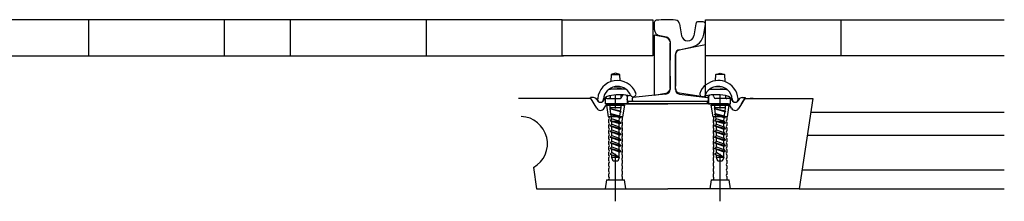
# Model space of a CAD drawing. Header units: millimetres. Extents: x 96940 to 101272, y 432237 to 434659.
# Tile 145 of 256: x 97720.805 to 97722.981, y 432628.783 to 432629.185. Entities that reach past the tile are written whole.
import ezdxf

# ---------------------------------------------------------------- set-up
doc = ezdxf.new("R2010")
doc.units = ezdxf.units.MM
doc.linetypes.add('GWI_DASHED', pattern=[5, 3.5, -1.5])
doc.layers.add('1', color=7, linetype='Continuous')

msp = doc.modelspace()

# ---------------------------------------------------------------- linework, layer by layer
at = {"layer": '1', "color": 1}
for p, q in [((97722.0036, 432629.18459), (97720.45753, 432629.18459)), ((97720.95753, 432629.10459), (97720.95753, 432629.18459)), ((97721.25753, 432629.10459), (97721.25753, 432629.18459)), ((97721.4036, 432629.10459), (97721.4036, 432629.18459)), ((97721.7036, 432629.10459), (97721.7036, 432629.18459)), ((97722.0036, 432629.10459), (97722.0036, 432629.18459)), ((97722.0036, 432629.18459), (97722.2036, 432629.18459)), ((97722.2036, 432629.18459), (97722.2036, 432629.10459)), ((97722.32012, 432629.10459), (97722.32012, 432629.18459)), ((97722.32012, 432629.18459), (97722.42236, 432629.18459)), ((97722.42236, 432629.18459), (97722.49936, 432629.18459)), ((97722.49936, 432629.18459), (97722.98052, 432629.18459)), ((97722.62012, 432629.10459), (97722.62012, 432629.18459)), ((97722.24187, 432629.13644), (97722.24187, 432629.09541)), ((97722.24187, 432629.03243), (97722.24187, 432629.13299)), ((97720.45753, 432629.10459), (97722.0036, 432629.10459)), ((97721.99962, 432629.10459), (97722.00612, 432629.10459)), ((97722.2036, 432629.10459), (97722.0036, 432629.10459)), ((97722.25387, 432629.03568), (97722.25387, 432629.10629)), ((97722.25387, 432629.03759), (97722.25387, 432629.10629)), ((97722.25387, 432629.03568), (97722.25387, 432629.10629)), ((97722.98052, 432629.10459), (97722.32012, 432629.10459)), ((97722.24187, 432629.05976), (97722.24187, 432629.03004)), ((97722.25387, 432629.03509), (97722.25387, 432629.03759)), ((97722.0671, 432629.01058), (97721.90716, 432629.01058)), ((97722.01356, 432629.01058), (97721.99806, 432629.01058)), ((97722.03606, 432629.01058), (97722.02056, 432629.01058)), ((97722.04826, 432629.01058), (97722.04018, 432629.01058)), ((97722.06624, 432629.01203), (97722.06624, 432629.01253)), ((97722.07294, 432629.01253), (97722.06624, 432629.01253)), ((97722.07984, 432628.98877), (97722.06624, 432629.01203)), ((97722.07985, 432629.00857), (97722.08135, 432629.006)), ((97722.09519, 432629.00603), (97722.09548, 432629.00653)), ((97722.09873, 432629.00964), (97722.09873, 432628.99858)), ((97722.10241, 432629.01053), (97722.10956, 432629.01055)), ((97722.10241, 432629.01053), (97722.10647, 432629.01053)), ((97722.10785, 432629.01053), (97722.10647, 432629.01053)), ((97722.10785, 432629.01053), (97722.10989, 432629.01053)), ((97722.10956, 432629.01685), (97722.10956, 432629.01053)), ((97722.10989, 432629.01053), (97722.13166, 432629.01061)), ((97722.13356, 432629.01107), (97722.13356, 432629.01868)), ((97722.13592, 432629.01605), (97722.13559, 432629.01395)), ((97722.14543, 432629.01682), (97722.14706, 432629.01458)), ((97722.14706, 432629.01458), (97722.14706, 432628.99858)), ((97722.14706, 432629.00758), (97722.14706, 432629.00986)), ((97722.14956, 432628.99858), (97722.14956, 432629.00462)), ((97722.15006, 432629.00458), (97722.23706, 432629.00458)), ((97722.23706, 432629.00458), (97722.32406, 432629.00458)), ((97722.32456, 432628.99858), (97722.32456, 432629.00462)), ((97722.32456, 432629.00462), (97722.32456, 432628.99858)), ((97722.32706, 432629.01053), (97722.32698, 432629.01053)), ((97722.32907, 432629.01734), (97722.32706, 432629.01458)), ((97722.32706, 432629.01458), (97722.32706, 432628.99858)), ((97722.32706, 432629.00758), (97722.32706, 432629.00986)), ((97722.33853, 432629.01391), (97722.33819, 432629.01605)), ((97722.36422, 432629.01053), (97722.34248, 432629.01053)), ((97722.36627, 432629.01053), (97722.36422, 432629.01053)), ((97722.36456, 432629.01685), (97722.36456, 432629.01053)), ((97722.37171, 432629.01053), (97722.36456, 432629.01055)), ((97722.36627, 432629.01053), (97722.36764, 432629.01053)), ((97722.37171, 432629.01053), (97722.36764, 432629.01053)), ((97722.37539, 432628.99858), (97722.37539, 432629.00964)), ((97722.37893, 432629.00603), (97722.37864, 432629.00653)), ((97722.39427, 432629.00857), (97722.39276, 432629.006)), ((97722.40787, 432629.01203), (97722.39426, 432628.98874)), ((97722.39996, 432628.99858), (97722.40691, 432629.01058)), ((97722.39996, 432628.99858), (97722.40691, 432629.01058)), ((97722.40117, 432629.01253), (97722.40787, 432629.01253)), ((97722.40691, 432629.01058), (97722.41924, 432629.01058)), ((97722.40787, 432629.01253), (97722.40787, 432629.01203)), ((97722.42522, 432629.01058), (97722.41924, 432629.01058)), ((97722.41924, 432629.01058), (97722.55706, 432629.01058)), ((97722.55706, 432629.01058), (97722.52706, 432628.81058)), ((97722.09629, 432628.98878), (97722.09989, 432628.99503)), ((97722.13356, 432628.99858), (97722.09873, 432628.99858)), ((97722.10956, 432628.99858), (97722.10596, 432628.99853)), ((97722.12156, 432628.99858), (97722.10657, 432628.99858)), ((97722.23706, 432628.99858), (97722.12156, 432628.99858)), ((97722.13356, 432628.99858), (97722.23706, 432628.99858)), ((97722.14706, 432628.99858), (97722.13356, 432628.99858)), ((97722.35256, 432628.99858), (97722.23706, 432628.99858)), ((97722.32706, 432628.99858), (97722.34056, 432628.99858)), ((97722.36755, 432628.99858), (97722.35256, 432628.99858)), ((97722.36755, 432628.99858), (97722.35256, 432628.99858)), ((97722.36422, 432628.99853), (97722.36627, 432628.99853)), ((97722.36456, 432628.99858), (97722.36756, 432628.99858)), ((97722.36456, 432628.99858), (97722.36456, 432628.99853)), ((97722.36816, 432628.99853), (97722.36627, 432628.99853)), ((97722.36816, 432628.99853), (97722.37539, 432628.99858)), ((97722.36839, 432628.99853), (97722.36816, 432628.99853)), ((97722.37783, 432628.98878), (97722.37422, 432628.99503)), ((97722.37784, 432628.98877), (97722.37447, 432628.99459)), ((97722.37784, 432628.98877), (97722.37447, 432628.99459)), ((97722.39996, 432628.99858), (97722.39428, 432628.98877)), ((97722.39996, 432628.99858), (97722.39428, 432628.98877)), ((97722.98052, 432628.97958), (97722.55241, 432628.97958)), ((97722.98052, 432628.92863), (97722.54477, 432628.92863)), ((97721.93995, 432628.85799), (97721.94706, 432628.81058)), ((97722.53335, 432628.85253), (97722.98052, 432628.85253)), ((97721.94706, 432628.81058), (97722.23706, 432628.81058)), ((97722.52706, 432628.81058), (97722.23706, 432628.81058)), ((97722.52706, 432628.81058), (97722.98052, 432628.81058))]:
    msp.add_line(p, q, dxfattribs=at)
at = {"layer": '1', "color": 7}
for p, q in [((97722.20712, 432629.17824), (97722.20712, 432629.16388)), ((97722.26312, 432629.17559), (97722.26753, 432629.14912)), ((97722.29912, 432629.17559), (97722.2947, 432629.14903)), ((97722.29937, 432629.17708), (97722.29912, 432629.17559)), ((97722.31512, 432629.17959), (97722.30233, 432629.17959)), ((97722.31647, 432629.15229), (97722.32005, 432629.17376)), ((97722.23437, 432629.14614), (97722.21918, 432629.14918)), ((97722.24187, 432629.03243), (97722.24187, 432629.13299)), ((97722.25387, 432629.10886), (97722.25387, 432629.03759)), ((97722.25387, 432629.10785), (97722.25387, 432629.10854)), ((97722.26191, 432629.11834), (97722.28881, 432629.12373)), ((97722.25387, 432629.03004), (97722.25387, 432629.03509)), ((97722.15787, 432629.00987), (97722.15787, 432629.00759)), ((97722.19419, 432629.01622), (97722.16057, 432629.01286)), ((97722.23287, 432629.02009), (97722.19419, 432629.01622)), ((97722.26288, 432629.02009), (97722.32436, 432629.01285)), ((97722.32706, 432629.00758), (97722.32706, 432629.00986))]:
    msp.add_line(p, q, dxfattribs=at)
at = {"layer": '1', "color": 15, "ltscale": 0.03}
for p, q in [((97722.12156, 432629.0664), (97722.11206, 432629.0634)), ((97722.13106, 432629.0634), (97722.12156, 432629.0664)), ((97722.34306, 432629.0634), (97722.35256, 432629.0664)), ((97722.35256, 432629.0664), (97722.36206, 432629.0634)), ((97722.11206, 432629.0634), (97722.11128, 432629.04781)), ((97722.11206, 432629.0634), (97722.13106, 432629.0634)), ((97722.13174, 432629.0498), (97722.13106, 432629.0634)), ((97722.34238, 432629.0498), (97722.34306, 432629.0634)), ((97722.36206, 432629.0634), (97722.34306, 432629.0634)), ((97722.36206, 432629.0634), (97722.36284, 432629.04781)), ((97722.14399, 432629.0314), (97722.1076, 432629.0314)), ((97722.11859, 432629.0364), (97722.133, 432629.0364)), ((97722.33456, 432629.0314), (97722.33012, 432629.0314)), ((97722.33012, 432629.0314), (97722.36652, 432629.0314)), ((97722.35553, 432629.0364), (97722.34111, 432629.0364)), ((97722.10606, 432628.96958), (97722.10206, 432628.99558)), ((97722.10206, 432628.99558), (97722.14106, 432628.99558)), ((97722.10586, 432628.99758), (97722.10441, 432628.99558)), ((97722.13726, 432628.99758), (97722.10586, 432628.99758)), ((97722.10956, 432628.99017), (97722.10956, 432628.99858)), ((97722.10989, 432628.98768), (97722.10956, 432628.99017)), ((97722.10989, 432628.98768), (97722.10956, 432628.99017)), ((97722.13356, 432628.99017), (97722.10956, 432628.99017)), ((97722.13356, 432628.99017), (97722.10956, 432628.99017)), ((97722.10956, 432628.98738), (97722.10989, 432628.98768)), ((97722.10956, 432628.98738), (97722.10989, 432628.98768)), ((97722.13231, 432628.98084), (97722.10956, 432628.98738)), ((97722.13356, 432628.98117), (97722.10956, 432628.98738)), ((97722.13231, 432628.98084), (97722.10956, 432628.98738)), ((97722.13356, 432628.98117), (97722.10956, 432628.98738)), ((97722.1325, 432628.98223), (97722.10989, 432628.98768)), ((97722.1325, 432628.98223), (97722.10989, 432628.98768)), ((97722.11138, 432628.97652), (97722.10995, 432628.98727)), ((97722.13103, 432628.9712), (97722.13231, 432628.98084)), ((97722.13231, 432628.98084), (97722.13356, 432628.98117)), ((97722.13231, 432628.98084), (97722.13356, 432628.98117)), ((97722.1325, 432628.98223), (97722.13356, 432628.99017)), ((97722.1325, 432628.98223), (97722.13356, 432628.99017)), ((97722.1325, 432628.98223), (97722.13356, 432628.98117)), ((97722.1325, 432628.98223), (97722.13356, 432628.98117)), ((97722.13356, 432628.99017), (97722.13356, 432628.99858)), ((97722.14106, 432628.99558), (97722.13706, 432628.96958)), ((97722.13871, 432628.99558), (97722.13726, 432628.99758)), ((97722.33695, 432628.96958), (97722.33295, 432628.99558)), ((97722.33306, 432628.99558), (97722.37206, 432628.99558)), ((97722.33686, 432628.99758), (97722.33541, 432628.99558)), ((97722.36826, 432628.99758), (97722.33686, 432628.99758)), ((97722.34079, 432628.98768), (97722.34045, 432628.99017)), ((97722.34079, 432628.98768), (97722.34045, 432628.99017)), ((97722.36445, 432628.99017), (97722.34045, 432628.99017)), ((97722.36445, 432628.99017), (97722.34045, 432628.99017)), ((97722.34045, 432628.98738), (97722.34079, 432628.98768)), ((97722.34045, 432628.98738), (97722.34079, 432628.98768)), ((97722.36321, 432628.98084), (97722.34045, 432628.98738)), ((97722.36445, 432628.98117), (97722.34045, 432628.98738)), ((97722.36321, 432628.98084), (97722.34045, 432628.98738)), ((97722.36445, 432628.98117), (97722.34045, 432628.98738)), ((97722.34066, 432628.99017), (97722.34066, 432628.99858)), ((97722.36339, 432628.98223), (97722.34079, 432628.98768)), ((97722.36339, 432628.98223), (97722.34079, 432628.98768)), ((97722.34227, 432628.97652), (97722.34084, 432628.98727)), ((97722.36192, 432628.9712), (97722.36321, 432628.98084)), ((97722.36321, 432628.98084), (97722.36445, 432628.98117)), ((97722.36321, 432628.98084), (97722.36445, 432628.98117)), ((97722.36339, 432628.98223), (97722.36445, 432628.99017)), ((97722.36339, 432628.98223), (97722.36445, 432628.99017)), ((97722.36339, 432628.98223), (97722.36445, 432628.98117)), ((97722.36339, 432628.98223), (97722.36445, 432628.98117)), ((97722.36466, 432628.99017), (97722.36466, 432628.99858)), ((97722.37195, 432628.99558), (97722.36795, 432628.96958)), ((97722.36971, 432628.99558), (97722.36826, 432628.99758)), ((97722.13706, 432628.96958), (97722.10606, 432628.96958)), ((97722.10606, 432628.96325), (97722.10606, 432628.95758)), ((97722.10956, 432628.97488), (97722.11138, 432628.97652)), ((97722.13067, 432628.9679), (97722.10956, 432628.97488)), ((97722.13356, 432628.96867), (97722.10956, 432628.97488)), ((97722.11287, 432628.96537), (97722.10956, 432628.96142)), ((97722.13356, 432628.95617), (97722.10956, 432628.96142)), ((97722.10956, 432628.96142), (97722.12956, 432628.9551)), ((97722.13103, 432628.9712), (97722.11138, 432628.97652)), ((97722.11287, 432628.96537), (97722.11169, 432628.97417)), ((97722.12956, 432628.96017), (97722.11287, 432628.96537)), ((97722.11356, 432628.96017), (97722.12956, 432628.96017)), ((97722.11356, 432628.95349), (97722.11356, 432628.96017)), ((97722.12956, 432628.96017), (97722.13059, 432628.96792)), ((97722.12956, 432628.96017), (97722.13356, 432628.95617)), ((97722.13067, 432628.9679), (97722.13356, 432628.96867)), ((97722.13067, 432628.9554), (97722.13356, 432628.95617)), ((97722.13103, 432628.9712), (97722.13356, 432628.96867)), ((97722.13706, 432628.96358), (97722.13706, 432628.96925)), ((97722.13706, 432628.95158), (97722.13706, 432628.95725)), ((97722.36795, 432628.96958), (97722.33695, 432628.96958)), ((97722.33695, 432628.96325), (97722.33695, 432628.95758)), ((97722.34045, 432628.97488), (97722.34227, 432628.97652)), ((97722.36156, 432628.9679), (97722.34045, 432628.97488)), ((97722.36445, 432628.96867), (97722.34045, 432628.97488)), ((97722.34376, 432628.96537), (97722.34045, 432628.96142)), ((97722.36445, 432628.95617), (97722.34045, 432628.96142)), ((97722.34045, 432628.96142), (97722.36045, 432628.9551)), ((97722.36192, 432628.9712), (97722.34227, 432628.97652)), ((97722.34376, 432628.96537), (97722.34259, 432628.97417)), ((97722.36045, 432628.96017), (97722.34376, 432628.96537)), ((97722.34445, 432628.96017), (97722.36045, 432628.96017)), ((97722.34445, 432628.95349), (97722.34445, 432628.96017)), ((97722.36045, 432628.96017), (97722.36149, 432628.96792)), ((97722.36045, 432628.96017), (97722.36445, 432628.95617)), ((97722.36156, 432628.9679), (97722.36445, 432628.96867)), ((97722.36156, 432628.9554), (97722.36445, 432628.95617)), ((97722.36192, 432628.9712), (97722.36445, 432628.96867)), ((97722.36795, 432628.96358), (97722.36795, 432628.96925)), ((97722.36795, 432628.95158), (97722.36795, 432628.95725)), ((97722.10606, 432628.95125), (97722.10606, 432628.94558)), ((97722.10606, 432628.93925), (97722.10606, 432628.93358)), ((97722.10956, 432628.94988), (97722.11356, 432628.95349)), ((97722.13356, 432628.94367), (97722.10956, 432628.94988)), ((97722.10956, 432628.94988), (97722.12956, 432628.9426)), ((97722.10956, 432628.93738), (97722.11356, 432628.94099)), ((97722.10956, 432628.93738), (97722.12956, 432628.9301)), ((97722.13356, 432628.93117), (97722.10956, 432628.93738)), ((97722.11356, 432628.95349), (97722.12956, 432628.94767)), ((97722.11356, 432628.94099), (97722.11356, 432628.94842)), ((97722.11356, 432628.94099), (97722.12956, 432628.93517)), ((97722.11356, 432628.92849), (97722.11356, 432628.93592)), ((97722.13067, 432628.9554), (97722.12956, 432628.9551)), ((97722.12956, 432628.94891), (97722.12956, 432628.9551)), ((97722.12956, 432628.94767), (97722.12956, 432628.94869)), ((97722.12956, 432628.94767), (97722.13356, 432628.94367)), ((97722.13067, 432628.9429), (97722.12956, 432628.9426)), ((97722.12956, 432628.93517), (97722.12956, 432628.9426)), ((97722.12956, 432628.93517), (97722.12956, 432628.93619)), ((97722.12956, 432628.93517), (97722.13356, 432628.93117)), ((97722.13067, 432628.9429), (97722.13356, 432628.94367)), ((97722.13706, 432628.93958), (97722.13706, 432628.94525)), ((97722.33695, 432628.95125), (97722.33695, 432628.94558)), ((97722.33695, 432628.93925), (97722.33695, 432628.93358)), ((97722.34045, 432628.94988), (97722.34445, 432628.95349)), ((97722.36445, 432628.94367), (97722.34045, 432628.94988)), ((97722.34045, 432628.94988), (97722.36045, 432628.9426)), ((97722.34045, 432628.93738), (97722.34445, 432628.94099)), ((97722.34045, 432628.93738), (97722.36045, 432628.9301)), ((97722.36445, 432628.93117), (97722.34045, 432628.93738)), ((97722.34445, 432628.95349), (97722.36045, 432628.94767)), ((97722.34445, 432628.94099), (97722.34445, 432628.94842)), ((97722.34445, 432628.94099), (97722.36045, 432628.93517)), ((97722.34445, 432628.92849), (97722.34445, 432628.93592)), ((97722.36156, 432628.9554), (97722.36045, 432628.9551)), ((97722.36045, 432628.94891), (97722.36045, 432628.9551)), ((97722.36045, 432628.94767), (97722.36045, 432628.94869)), ((97722.36045, 432628.94767), (97722.36445, 432628.94367)), ((97722.36156, 432628.9429), (97722.36045, 432628.9426)), ((97722.36045, 432628.93517), (97722.36045, 432628.9426)), ((97722.36045, 432628.93517), (97722.36045, 432628.93619)), ((97722.36045, 432628.93517), (97722.36445, 432628.93117)), ((97722.36156, 432628.9429), (97722.36445, 432628.94367)), ((97722.36795, 432628.93958), (97722.36795, 432628.94525)), ((97722.10606, 432628.92725), (97722.10606, 432628.92158)), ((97722.10606, 432628.91525), (97722.10606, 432628.90958)), ((97722.10956, 432628.92488), (97722.11356, 432628.92849)), ((97722.10956, 432628.92488), (97722.12956, 432628.9176)), ((97722.13356, 432628.91867), (97722.10956, 432628.92488)), ((97722.10956, 432628.91238), (97722.11356, 432628.91599)), ((97722.10956, 432628.91238), (97722.12956, 432628.9051)), ((97722.13356, 432628.90617), (97722.10956, 432628.91238)), ((97722.11356, 432628.92849), (97722.12956, 432628.92267)), ((97722.11356, 432628.91599), (97722.11356, 432628.92342)), ((97722.11356, 432628.91599), (97722.12956, 432628.91017)), ((97722.13067, 432628.9304), (97722.12956, 432628.9301)), ((97722.12956, 432628.92267), (97722.12956, 432628.9301)), ((97722.12956, 432628.92267), (97722.12956, 432628.92369)), ((97722.12956, 432628.92267), (97722.13356, 432628.91867)), ((97722.13067, 432628.9179), (97722.12956, 432628.9176)), ((97722.12956, 432628.91017), (97722.12956, 432628.91711)), ((97722.13067, 432628.9304), (97722.13356, 432628.93117)), ((97722.13067, 432628.9179), (97722.13356, 432628.91867)), ((97722.13706, 432628.92758), (97722.13706, 432628.93325)), ((97722.13706, 432628.91558), (97722.13706, 432628.92125)), ((97722.33695, 432628.92725), (97722.33695, 432628.92158)), ((97722.33695, 432628.91525), (97722.33695, 432628.90958)), ((97722.34045, 432628.92488), (97722.34445, 432628.92849)), ((97722.34045, 432628.92488), (97722.36045, 432628.9176)), ((97722.36445, 432628.91867), (97722.34045, 432628.92488)), ((97722.34045, 432628.91238), (97722.34445, 432628.91599)), ((97722.34045, 432628.91238), (97722.36045, 432628.9051)), ((97722.36445, 432628.90617), (97722.34045, 432628.91238)), ((97722.34445, 432628.92849), (97722.36045, 432628.92267)), ((97722.34445, 432628.91599), (97722.34445, 432628.92342)), ((97722.34445, 432628.91599), (97722.36045, 432628.91017)), ((97722.36156, 432628.9304), (97722.36045, 432628.9301)), ((97722.36045, 432628.92267), (97722.36045, 432628.9301)), ((97722.36045, 432628.92267), (97722.36045, 432628.92369)), ((97722.36045, 432628.92267), (97722.36445, 432628.91867)), ((97722.36156, 432628.9179), (97722.36045, 432628.9176)), ((97722.36045, 432628.91017), (97722.36045, 432628.9176)), ((97722.36156, 432628.9304), (97722.36445, 432628.93117)), ((97722.36156, 432628.9179), (97722.36445, 432628.91867)), ((97722.36795, 432628.92758), (97722.36795, 432628.93325)), ((97722.36795, 432628.91558), (97722.36795, 432628.92125)), ((97722.10606, 432628.90325), (97722.10606, 432628.89758)), ((97722.10606, 432628.89125), (97722.10606, 432628.88558)), ((97722.10956, 432628.89988), (97722.11356, 432628.90349)), ((97722.10956, 432628.89988), (97722.12956, 432628.8926)), ((97722.13356, 432628.89367), (97722.10956, 432628.89988)), ((97722.10956, 432628.88738), (97722.11356, 432628.89099)), ((97722.11356, 432628.90349), (97722.11356, 432628.91092)), ((97722.11356, 432628.90349), (97722.12956, 432628.89767)), ((97722.11356, 432628.89099), (97722.11356, 432628.89842)), ((97722.12956, 432628.88017), (97722.11356, 432628.89099)), ((97722.12956, 432628.91017), (97722.12956, 432628.91119)), ((97722.12956, 432628.91017), (97722.13356, 432628.90617)), ((97722.13067, 432628.9054), (97722.12956, 432628.9051)), ((97722.12956, 432628.89767), (97722.12956, 432628.9051)), ((97722.12956, 432628.89767), (97722.12956, 432628.89869)), ((97722.12956, 432628.89767), (97722.13356, 432628.89367)), ((97722.13067, 432628.8929), (97722.12956, 432628.8926)), ((97722.12956, 432628.88517), (97722.12956, 432628.8926)), ((97722.13067, 432628.9054), (97722.13356, 432628.90617)), ((97722.13067, 432628.8929), (97722.13356, 432628.89367)), ((97722.13706, 432628.90358), (97722.13706, 432628.90925)), ((97722.13706, 432628.89158), (97722.13706, 432628.89725)), ((97722.33695, 432628.90325), (97722.33695, 432628.89758)), ((97722.33695, 432628.89125), (97722.33695, 432628.88558)), ((97722.34045, 432628.89988), (97722.34445, 432628.90349)), ((97722.34045, 432628.89988), (97722.36045, 432628.8926)), ((97722.36445, 432628.89367), (97722.34045, 432628.89988)), ((97722.34045, 432628.88738), (97722.34445, 432628.89099)), ((97722.34445, 432628.90349), (97722.34445, 432628.91092)), ((97722.34445, 432628.90349), (97722.36045, 432628.89767)), ((97722.34445, 432628.89099), (97722.34445, 432628.89842)), ((97722.36045, 432628.88017), (97722.34445, 432628.89099)), ((97722.36045, 432628.91017), (97722.36045, 432628.91119)), ((97722.36045, 432628.91017), (97722.36445, 432628.90617)), ((97722.36156, 432628.9054), (97722.36045, 432628.9051)), ((97722.36045, 432628.89767), (97722.36045, 432628.9051)), ((97722.36045, 432628.89767), (97722.36445, 432628.89367)), ((97722.36156, 432628.8929), (97722.36045, 432628.8926)), ((97722.36045, 432628.88517), (97722.36045, 432628.8926)), ((97722.36156, 432628.9054), (97722.36445, 432628.90617)), ((97722.36156, 432628.8929), (97722.36445, 432628.89367)), ((97722.36795, 432628.90358), (97722.36795, 432628.90925)), ((97722.36795, 432628.89158), (97722.36795, 432628.89725)), ((97722.10606, 432628.87925), (97722.10606, 432628.87358)), ((97722.10956, 432628.88738), (97722.12956, 432628.8801)), ((97722.11356, 432628.88017), (97722.11356, 432628.88592)), ((97722.12956, 432628.88017), (97722.11356, 432628.88017)), ((97722.11656, 432628.87217), (97722.11356, 432628.88017)), ((97722.12656, 432628.87217), (97722.11656, 432628.87217)), ((97722.12956, 432628.88017), (97722.12656, 432628.87217)), ((97722.12956, 432628.88517), (97722.12956, 432628.88619)), ((97722.12956, 432628.88017), (97722.12956, 432628.88517)), ((97722.12956, 432628.8801), (97722.12956, 432628.88017)), ((97722.13706, 432628.87958), (97722.13706, 432628.88525)), ((97722.13706, 432628.86758), (97722.13706, 432628.87325)), ((97722.33695, 432628.87925), (97722.33695, 432628.87358)), ((97722.34045, 432628.88738), (97722.36045, 432628.8801)), ((97722.34445, 432628.88017), (97722.34445, 432628.88592)), ((97722.36045, 432628.88017), (97722.34445, 432628.88017)), ((97722.34745, 432628.87217), (97722.34445, 432628.88017)), ((97722.35745, 432628.87217), (97722.34745, 432628.87217)), ((97722.36045, 432628.88017), (97722.35745, 432628.87217)), ((97722.36045, 432628.88517), (97722.36045, 432628.88619)), ((97722.36045, 432628.88017), (97722.36045, 432628.88517)), ((97722.36045, 432628.8801), (97722.36045, 432628.88017)), ((97722.36795, 432628.87958), (97722.36795, 432628.88525)), ((97722.36795, 432628.86758), (97722.36795, 432628.87325)), ((97722.10606, 432628.86725), (97722.10606, 432628.86158)), ((97722.10606, 432628.85525), (97722.10606, 432628.84958)), ((97722.13706, 432628.85558), (97722.13706, 432628.86125)), ((97722.13706, 432628.84358), (97722.13706, 432628.84925)), ((97722.33695, 432628.86725), (97722.33695, 432628.86158)), ((97722.33695, 432628.85525), (97722.33695, 432628.84958)), ((97722.36795, 432628.85558), (97722.36795, 432628.86125)), ((97722.36795, 432628.84358), (97722.36795, 432628.84925)), ((97722.10606, 432628.84325), (97722.10606, 432628.83758)), ((97722.10606, 432628.83125), (97722.10606, 432628.83058)), ((97722.13189, 432628.83058), (97722.13706, 432628.83158)), ((97722.13706, 432628.83158), (97722.13706, 432628.83725)), ((97722.33695, 432628.84325), (97722.33695, 432628.83758)), ((97722.33695, 432628.83125), (97722.33695, 432628.83058)), ((97722.36279, 432628.83058), (97722.36795, 432628.83158)), ((97722.36795, 432628.83158), (97722.36795, 432628.83725))]:
    msp.add_line(p, q, dxfattribs=at)
at = {"layer": '1', "color": 1, "linetype": 'GWI_DASHED', "ltscale": 0.03}
for p, q in [((97722.12156, 432628.78326), (97722.12156, 432629.01836)), ((97722.35256, 432628.78326), (97722.35256, 432629.01836))]:
    msp.add_line(p, q, dxfattribs=at)
at = {"layer": '1', "color": 1, "ltscale": 0.03}
for p, q in [((97722.10156, 432628.83058), (97722.09856, 432628.81058)), ((97722.10156, 432628.83058), (97722.10606, 432628.83058)), ((97722.10606, 432628.83058), (97722.13581, 432628.83058)), ((97722.13581, 432628.83058), (97722.14156, 432628.83058)), ((97722.14456, 432628.81058), (97722.14156, 432628.83058)), ((97722.33266, 432628.83058), (97722.32966, 432628.81058)), ((97722.33245, 432628.83058), (97722.33695, 432628.83058)), ((97722.33695, 432628.83058), (97722.3667, 432628.83058)), ((97722.3667, 432628.83058), (97722.37245, 432628.83058)), ((97722.37566, 432628.81058), (97722.37266, 432628.83058))]:
    msp.add_line(p, q, dxfattribs=at)
at = {"layer": '1', "color": 1}
for points in [[(97722.24174, 432629.13652, 0.2785768), (97722.23352, 432629.14534), (97722.20701, 432629.15065), (97722.20701, 432629.01759), (97722.23255, 432629.02215, 0.2380672), (97722.24165, 432629.03011)], [(97722.25374, 432629.03273, 0.3853136), (97722.26281, 432629.02284), (97722.32003, 432629.01443), (97722.32003, 432629.12897), (97722.26197, 432629.11744, 0.3517905), (97722.25374, 432629.10608, 0.3517905)]]:
    msp.add_lwpolyline(points, format="xyb", dxfattribs=at)
at = {"layer": '1', "color": 7}
for centre, radius, start, end in [((97722.21212, 432629.17824), 0.005, 96.35346, 180), ((97722.23649, 432628.95941), 0.22519, 85.50538, 96.35347), ((97722.25326, 432629.17394), 0.01, 9.46232, 84.9649), ((97722.30233, 432629.17659), 0.003, 90, 170.53768), ((97722.31512, 432629.17459), 0.005, 350.53768, 90), ((97722.22212, 432629.16388), 0.015, 180, 258.69007), ((97722.28195, 432629.15805), 0.035, 281.30993, 350.53768), ((97722.23187, 432629.13644), 0.01, 0, 78.69007), ((97722.28106, 432629.15129), 0.0137, 189.46232, 270), ((97722.28118, 432629.15129), 0.0137, 270, 350.53768), ((97722.26387, 432629.10854), 0.01, 171.09458, 180), ((97722.26387, 432629.10854), 0.01, 101.30993, 171.09458), ((97722.23187, 432629.03004), 0.01, 275.71059, 360), ((97722.26387, 432629.03004), 0.01, 180, 264.28941), ((97722.16087, 432629.00987), 0.003, 95.71059, 180), ((97722.16087, 432629.00759), 0.003, 180, 270), ((97722.32406, 432629.00758), 0.003, 270, 360), ((97722.32406, 432629.00758), 0.003, 270, 360), ((97722.32406, 432629.00986), 0.003, 0.00001, 84.28941), ((97722.32406, 432629.00986), 0.003, 0.00001, 84.28941)]:
    msp.add_arc(centre, radius, start, end, dxfattribs=at)
at = {"layer": '1', "color": 15, "ltscale": 0.03}
for centre, radius, start, end in [((97722.12563, 432629.00644), 0.04379, 99.59184, 174.90788), ((97722.12563, 432629.00644), 0.04379, 20.50687, 99.59184), ((97722.34848, 432629.00644), 0.04379, 98.01155, 159.49314), ((97722.34848, 432629.00644), 0.04379, 70.86952, 98.01155), ((97722.34848, 432629.00644), 0.04379, 5.09212, 70.86951), ((97722.12579, 432629.00598), 0.03126, 26.42798, 173.8573), ((97722.11073, 432628.99876), 0.031, 100.25209, 100.91931), ((97722.13063, 432628.89871), 0.133, 83.98138, 101.01752), ((97722.10356, 432629.0254), 0.006, 46.08445, 60.22247), ((97722.16024, 432629.0207), 0.0065, 187.04773, 9.59177), ((97722.16024, 432629.0207), 0.0065, 9.59176, 35.19076), ((97722.31388, 432629.0207), 0.0065, 170.40823, 320.79461), ((97722.34832, 432629.00598), 0.03126, 125.59933, 160.17451), ((97722.34349, 432628.89871), 0.133, 93.9091, 96.01858), ((97722.34832, 432629.00598), 0.03126, 125.59931, 126.91233), ((97722.34832, 432629.00598), 0.03126, 103.33315, 125.59934), ((97722.34349, 432628.89872), 0.133, 93.90903, 95.56738), ((97722.34832, 432629.00598), 0.03126, 51.97713, 103.33315), ((97722.34349, 432628.89872), 0.133, 80.08274, 86.09096), ((97722.37056, 432629.0254), 0.006, 119.77801, 133.91678), ((97722.34349, 432628.89871), 0.133, 78.9825, 80.08299), ((97722.34832, 432629.00598), 0.03126, 47.9424, 51.97717), ((97722.36339, 432628.99876), 0.031, 79.08078, 79.74801), ((97722.34832, 432629.00598), 0.03126, 6.14252, 48.17517), ((97722.11073, 432628.99876), 0.031, 157.77838, 159.16988), ((97722.08826, 432629.00853), 0.0065, 163.99275, 0.45016), ((97722.08826, 432629.00853), 0.0065, 163.99275, 9.59176), ((97722.08826, 432629.00853), 0.0065, 0.45007, 7.04776), ((97722.15065, 432629.02352), 0.0065, 251.32399, 303.89064), ((97722.38586, 432629.00853), 0.0065, 179.54985, 16.00727), ((97722.38586, 432629.00853), 0.0065, 170.40824, 16.00727), ((97722.38586, 432629.00853), 0.0065, 172.95296, 179.54995), ((97722.10456, 432628.96641), 0.0035, 295.37693, 64.62307), ((97722.10456, 432628.95441), 0.0035, 295.37693, 64.62307), ((97722.13856, 432628.96041), 0.0035, 115.37693, 244.62307), ((97722.13856, 432628.97241), 0.0035, 234.17142, 244.62309), ((97722.33545, 432628.96641), 0.0035, 295.37693, 64.62307), ((97722.33545, 432628.95441), 0.0035, 295.37693, 64.62307), ((97722.36945, 432628.96041), 0.0035, 115.37693, 244.62307), ((97722.36945, 432628.97241), 0.0035, 234.17142, 244.62309), ((97722.10456, 432628.94241), 0.0035, 295.37693, 64.62307), ((97722.13856, 432628.94841), 0.0035, 115.37693, 244.62307), ((97722.13856, 432628.93641), 0.0035, 115.37693, 244.62307), ((97722.33545, 432628.94241), 0.0035, 295.37693, 64.62307), ((97722.36945, 432628.94841), 0.0035, 115.37693, 244.62307), ((97722.36945, 432628.93641), 0.0035, 115.37693, 244.62307), ((97722.10456, 432628.93041), 0.0035, 295.37693, 64.62307), ((97722.10456, 432628.91841), 0.0035, 295.37693, 64.62307), ((97722.13856, 432628.92441), 0.0035, 115.37693, 244.62307), ((97722.13856, 432628.91241), 0.0035, 115.37693, 244.62307), ((97722.33545, 432628.93041), 0.0035, 295.37693, 64.62307), ((97722.33545, 432628.91841), 0.0035, 295.37693, 64.62307), ((97722.36945, 432628.92441), 0.0035, 115.37693, 244.62307), ((97722.36945, 432628.91241), 0.0035, 115.37693, 244.62307), ((97722.10456, 432628.90641), 0.0035, 295.37693, 64.62307), ((97722.10456, 432628.89441), 0.0035, 295.37693, 64.62307), ((97722.13856, 432628.90041), 0.0035, 115.37693, 244.62307), ((97722.13856, 432628.88841), 0.0035, 115.37693, 244.62307), ((97722.33545, 432628.90641), 0.0035, 295.37693, 64.62307), ((97722.33545, 432628.89441), 0.0035, 295.37693, 64.62307), ((97722.36945, 432628.90041), 0.0035, 115.37693, 244.62307), ((97722.36945, 432628.88841), 0.0035, 115.37693, 244.62307), ((97722.10456, 432628.88241), 0.0035, 295.37693, 64.62307), ((97722.10456, 432628.87041), 0.0035, 295.37693, 64.62307), ((97722.13856, 432628.87641), 0.0035, 115.37693, 244.62307), ((97722.33545, 432628.88241), 0.0035, 295.37693, 64.62307), ((97722.33545, 432628.87041), 0.0035, 295.37693, 64.62307), ((97722.36945, 432628.87641), 0.0035, 115.37693, 244.62307), ((97722.10456, 432628.85841), 0.0035, 295.37693, 64.62307), ((97722.10456, 432628.84641), 0.0035, 295.37693, 64.62307), ((97722.13856, 432628.86441), 0.0035, 115.37693, 244.62307), ((97722.13856, 432628.85241), 0.0035, 115.37693, 244.62307), ((97722.33545, 432628.85841), 0.0035, 295.37693, 64.62307), ((97722.33545, 432628.84641), 0.0035, 295.37693, 64.62307), ((97722.36945, 432628.86441), 0.0035, 115.37693, 244.62307), ((97722.36945, 432628.85241), 0.0035, 115.37693, 244.62307), ((97722.10456, 432628.83441), 0.0035, 295.37693, 64.62307), ((97722.13856, 432628.84041), 0.0035, 115.37693, 244.62307), ((97722.13856, 432628.82841), 0.0035, 115.37693, 141.84437), ((97722.33545, 432628.83441), 0.0035, 295.37693, 64.62307), ((97722.36945, 432628.84041), 0.0035, 115.37693, 244.62307), ((97722.36945, 432628.82841), 0.0035, 115.37693, 141.84437)]:
    msp.add_arc(centre, radius, start, end, dxfattribs=at)
at = {"layer": '1', "color": 1}
for centre, radius, start, end in [((97722.07294, 432629.00453), 0.008, 30.29999, 89.99999), ((97722.08826, 432629.01003), 0.008, 210.29997, 329.99999), ((97722.11073, 432628.99875), 0.018, 101.25068, 156.47574), ((97722.10241, 432629.00253), 0.008, 90, 150), ((97722.13063, 432628.89871), 0.12, 81.4027, 101.25062), ((97722.13165, 432629.01461), 0.004, 270.15012, 351.00195), ((97722.13886, 432629.01542), 0.003, 85.9627, 171.00081), ((97722.143, 432629.01506), 0.003, 83.85328, 83.92035), ((97722.143, 432629.01506), 0.003, 36.00003, 83.9276), ((97722.143, 432629.01506), 0.003, 35.96334, 35.9883), ((97722.15006, 432629.00758), 0.003, 180, 270), ((97722.32347, 432629.02352), 0.0065, 233.34932, 288.67608), ((97722.34349, 432628.89871), 0.12, 91.40048, 98.59729), ((97722.33149, 432629.01558), 0.003, 129.03581, 144.00003), ((97722.33523, 432629.01558), 0.003, 9.00001, 75.30621), ((97722.34248, 432629.01453), 0.004, 189.00001, 270.00001), ((97722.34349, 432628.89871), 0.12, 79.88882, 91.40049), ((97722.34349, 432628.89871), 0.12, 78.74937, 79.88877), ((97722.36339, 432628.99875), 0.018, 23.52426, 78.74933), ((97722.37171, 432629.00253), 0.008, 30, 90), ((97722.38586, 432629.01003), 0.008, 210.00001, 329.70003), ((97722.40117, 432629.00453), 0.008, 90.00001, 149.70001), ((97722.08806, 432628.99353), 0.0095, 210.07804, 329.92196), ((97722.08806, 432628.99353), 0.0095, 210.29997, 329.99999), ((97722.10596, 432628.99153), 0.007, 90, 150), ((97722.36755, 432628.99058), 0.008, 30.07797, 90.00007), ((97722.36755, 432628.99058), 0.008, 30.07797, 90.00007), ((97722.36816, 432628.99153), 0.007, 30, 90), ((97722.38606, 432628.99353), 0.0095, 210, 329.70003), ((97722.38606, 432628.99353), 0.0095, 210.07804, 329.92196), ((97722.38606, 432628.99353), 0.0095, 210.07804, 329.92196), ((97721.91106, 432628.91058), 0.06, 298.78141, 87.97115)]:
    msp.add_arc(centre, radius, start, end, dxfattribs=at)

doc.saveas('drawing.dxf')
